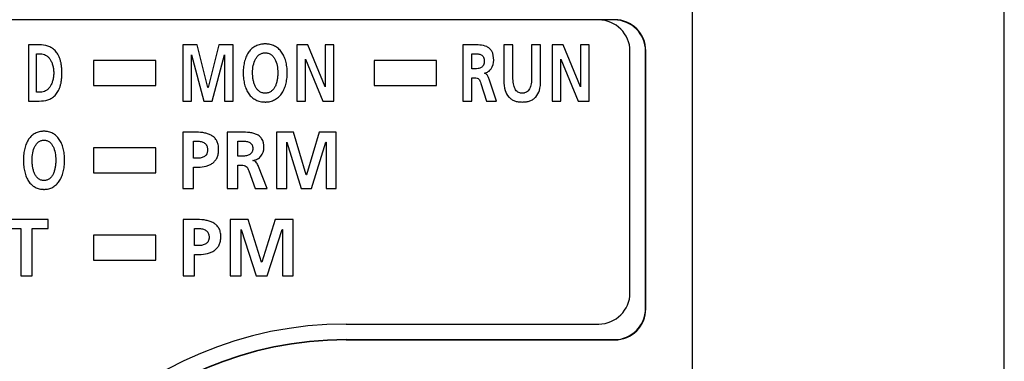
# Model space of a CAD drawing. Header units: millimetres. Extents: x 62 to 767, y -195 to 623.
# Tile 23 of 27: x 363 to 395, y 254 to 265. Entities that reach past the tile are written whole.
import ezdxf

# ---------------------------------------------------------------- set-up
doc = ezdxf.new("R2010")
doc.units = ezdxf.units.MM
doc.linetypes.add('PHANTOMX2', pattern=[127, 63.5, -12.7, 12.7, -12.7, 12.7, -12.7])
doc.layers.add('11', color=2, linetype='CONTINUOUS')
doc.layers.add('18', color=1, linetype='PHANTOMX2')

msp = doc.modelspace()

# ---------------------------------------------------------------- linework, layer by layer
at = {"layer": '11'}
for p, q in [((384.55, 231.872), (384.55, 276.573)), ((382.05, 265.372), (319.05, 265.372)), ((363.268, 264.572), (363.268, 262.772)), ((363.613, 264.572), (363.268, 264.572)), ((368.217, 264.572), (368.217, 262.772)), ((368.679, 264.572), (368.217, 264.572)), ((369.021, 263.208), (368.679, 264.572)), ((369.367, 264.572), (369.025, 263.208)), ((369.829, 264.572), (369.367, 264.572)), ((369.829, 262.772), (369.829, 264.572)), ((371.873, 264.572), (371.873, 262.772)), ((372.227, 264.572), (371.873, 264.572)), ((372.776, 263.226), (372.227, 264.572)), ((372.78, 264.572), (372.78, 263.226)), ((373.056, 264.572), (372.78, 264.572)), ((373.056, 262.772), (373.056, 264.572)), ((377.192, 264.572), (377.192, 262.772)), ((377.503, 264.572), (377.192, 264.572)), ((378.509, 264.572), (378.509, 263.422)), ((378.798, 264.572), (378.509, 264.572)), ((378.798, 263.533), (378.798, 264.572)), ((379.396, 264.572), (379.396, 263.533)), ((379.685, 264.572), (379.396, 264.572)), ((379.685, 263.422), (379.685, 264.572)), ((380.058, 264.572), (380.058, 262.772)), ((380.413, 264.572), (380.058, 264.572)), ((380.962, 263.226), (380.413, 264.572)), ((380.966, 264.572), (380.966, 263.226)), ((381.242, 264.572), (380.966, 264.572)), ((381.242, 262.772), (381.242, 264.572)), ((363.521, 263.056), (363.521, 264.289)), ((363.521, 264.289), (363.661, 264.289)), ((368.493, 264.252), (368.497, 264.258)), ((368.493, 262.772), (368.493, 264.252)), ((368.497, 264.258), (368.885, 262.772)), ((369.161, 262.772), (369.549, 264.258)), ((369.549, 264.258), (369.553, 264.258)), ((369.553, 264.258), (369.553, 262.772)), ((377.481, 263.804), (377.481, 264.288)), ((377.481, 264.288), (377.575, 264.288)), ((382.55, 256.622), (382.55, 264.372)), ((383.05, 256.122), (383.05, 264.372)), ((383.059, 256.113), (383.059, 264.381)), ((365.35, 264.072), (365.35, 263.272)), ((367.35, 264.072), (365.35, 264.072)), ((367.35, 263.272), (367.35, 264.072)), ((372.149, 262.772), (372.149, 264.118)), ((372.149, 264.118), (372.153, 264.118)), ((372.153, 264.118), (372.704, 262.772)), ((374.35, 264.072), (374.35, 263.272)), ((376.35, 264.072), (374.35, 264.072)), ((376.35, 263.272), (376.35, 264.072)), ((380.335, 262.772), (380.335, 264.118)), ((380.335, 264.118), (380.339, 264.118)), ((380.339, 264.118), (380.889, 262.772)), ((377.575, 263.804), (377.481, 263.804)), ((377.885, 263.662), (377.885, 263.667)), ((365.35, 263.272), (367.35, 263.272)), ((374.35, 263.272), (376.35, 263.272)), ((377.481, 262.772), (377.481, 263.52)), ((377.481, 263.52), (377.573, 263.52)), ((377.774, 263.334), (377.947, 262.772)), ((378.268, 262.772), (378.037, 263.476)), ((363.661, 263.056), (363.521, 263.056)), ((369.025, 263.208), (369.021, 263.208)), ((372.78, 263.226), (372.776, 263.226)), ((380.966, 263.226), (380.962, 263.226)), ((363.268, 262.772), (363.613, 262.772)), ((368.217, 262.772), (368.493, 262.772)), ((368.885, 262.772), (369.161, 262.772)), ((369.553, 262.772), (369.829, 262.772)), ((371.873, 262.772), (372.149, 262.772)), ((372.704, 262.772), (373.056, 262.772)), ((377.192, 262.772), (377.481, 262.772)), ((377.947, 262.772), (378.268, 262.772)), ((380.058, 262.772), (380.335, 262.772)), ((380.889, 262.772), (381.242, 262.772)), ((368.219, 261.772), (368.219, 259.972)), ((368.652, 261.772), (368.219, 261.772)), ((369.641, 261.772), (369.641, 259.972)), ((370.01, 261.772), (369.641, 261.772)), ((371.219, 261.772), (371.219, 259.972)), ((371.767, 261.772), (371.219, 261.772)), ((372.174, 260.408), (371.767, 261.772)), ((372.586, 261.772), (372.179, 260.408)), ((373.134, 261.772), (372.586, 261.772)), ((373.134, 259.972), (373.134, 261.772)), ((368.562, 260.939), (368.562, 261.488)), ((368.562, 261.488), (368.682, 261.488)), ((369.984, 261.003), (369.984, 261.488)), ((369.984, 261.488), (370.096, 261.488)), ((371.547, 261.452), (371.552, 261.457)), ((371.547, 259.972), (371.547, 261.452)), ((371.552, 261.457), (372.012, 259.972)), ((372.341, 259.972), (372.801, 261.457)), ((372.801, 261.457), (372.806, 261.457)), ((372.806, 261.457), (372.806, 259.972)), ((365.35, 261.272), (365.35, 260.472)), ((367.35, 261.272), (365.35, 261.272)), ((367.35, 260.472), (367.35, 261.272)), ((368.682, 260.939), (368.562, 260.939)), ((370.096, 261.003), (369.984, 261.003)), ((369.984, 259.972), (369.984, 260.72)), ((369.984, 260.72), (370.094, 260.72)), ((370.463, 260.862), (370.463, 260.867)), ((365.35, 260.472), (367.35, 260.472)), ((368.562, 259.972), (368.562, 260.655)), ((368.562, 260.655), (368.706, 260.655)), ((370.331, 260.534), (370.537, 259.972)), ((370.919, 259.972), (370.645, 260.676)), ((372.179, 260.408), (372.174, 260.408)), ((368.219, 259.972), (368.562, 259.972)), ((369.641, 259.972), (369.984, 259.972)), ((370.537, 259.972), (370.919, 259.972)), ((371.219, 259.972), (371.547, 259.972)), ((372.012, 259.972), (372.341, 259.972)), ((372.806, 259.972), (373.134, 259.972)), ((363.898, 258.972), (362.506, 258.972)), ((363.898, 258.688), (363.898, 258.972)), ((368.227, 258.972), (368.227, 257.172)), ((368.684, 258.972), (368.227, 258.972)), ((369.737, 258.972), (369.737, 257.172)), ((370.314, 258.972), (369.737, 258.972)), ((370.742, 257.608), (370.314, 258.972)), ((371.175, 258.972), (370.748, 257.608)), ((371.753, 258.972), (371.175, 258.972)), ((371.753, 257.172), (371.753, 258.972)), ((362.506, 258.688), (363.022, 258.688)), ((363.022, 258.688), (363.022, 257.172)), ((363.383, 257.172), (363.383, 258.688)), ((363.383, 258.688), (363.898, 258.688)), ((368.588, 258.139), (368.588, 258.688)), ((368.588, 258.688), (368.715, 258.688)), ((370.082, 258.652), (370.088, 258.657)), ((370.082, 257.172), (370.082, 258.652)), ((370.088, 258.657), (370.572, 257.172)), ((370.918, 257.172), (371.402, 258.657)), ((371.402, 258.657), (371.408, 258.657)), ((371.408, 258.657), (371.408, 257.172)), ((365.35, 258.472), (365.35, 257.672)), ((367.35, 258.472), (365.35, 258.472)), ((367.35, 257.672), (367.35, 258.472)), ((368.715, 258.139), (368.588, 258.139)), ((365.35, 257.672), (367.35, 257.672)), ((368.588, 257.172), (368.588, 257.855)), ((368.588, 257.855), (368.741, 257.855)), ((370.748, 257.608), (370.742, 257.608)), ((363.022, 257.172), (363.383, 257.172)), ((368.227, 257.172), (368.588, 257.172)), ((369.737, 257.172), (370.082, 257.172)), ((370.572, 257.172), (370.918, 257.172)), ((371.408, 257.172), (371.753, 257.172)), ((373.45, 255.622), (381.55, 255.622)), ((373.45, 255.122), (382.05, 255.122)), ((373.45, 255.113), (382.059, 255.113))]:
    msp.add_line(p, q, dxfattribs=at)
for centre, radius, start, end in [((381.55, 264.372), 1, 0, 90), ((381.55, 256.622), 1, 270, 0), ((373.45, 243.622), 12, 90, 180), ((373.45, 243.622), 11.5, 90, 180), ((373.45, 243.622), 11.491, 90, 180)]:
    msp.add_arc(centre, radius, start, end, dxfattribs=at)
for centre, major_axis, start_param, end_param in [((382.05, 264.372), (-0.707, -0.707), 2.356347, 3.926839), ((382.058, 264.381), (0.707, 0.707), -0.785246, 0.785246), ((382.05, 256.122), (-0.707, 0.707), 2.356347, 3.926839), ((382.058, 256.114), (0.707, -0.707), -0.785246, 0.785246)]:
    msp.add_ellipse(centre, major_axis=major_axis, ratio=0.999695, start_param=start_param, end_param=end_param, dxfattribs=at)
for points, knots in [([(363.613, 262.772), (363.706, 262.772), (363.847, 262.789), (364.016, 262.865), (364.128, 262.953), (364.221, 263.077), (364.275, 263.206), (364.308, 263.327), (364.326, 263.432), (364.335, 263.527), (364.339, 263.608), (364.34, 263.672), (364.339, 263.737), (364.335, 263.818), (364.326, 263.913), (364.308, 264.018), (364.275, 264.139), (364.221, 264.268), (364.128, 264.392), (364.016, 264.48), (363.847, 264.556), (363.706, 264.572), (363.613, 264.572)], [0, 0, 0, 0, 0.105669, 0.156906, 0.20924, 0.265859, 0.330631, 0.367342, 0.407523, 0.451606, 0.47524, 0.5, 0.52476, 0.548394, 0.592477, 0.632658, 0.669369, 0.734141, 0.79076, 0.843094, 0.894331, 1, 1, 1, 1]), ([(370.857, 264.603), (370.843, 264.603), (370.815, 264.603), (370.761, 264.598), (370.696, 264.588), (370.622, 264.567), (370.554, 264.538), (370.49, 264.501), (370.412, 264.442), (370.327, 264.348), (370.248, 264.211), (370.192, 264.051), (370.165, 263.904), (370.154, 263.778), (370.151, 263.677), (370.154, 263.577), (370.165, 263.45), (370.192, 263.302), (370.247, 263.141), (370.325, 263.002), (370.426, 262.888), (370.529, 262.818), (370.621, 262.779), (370.695, 262.757), (370.76, 262.747), (370.808, 262.743), (370.829, 262.742), (370.836, 262.742)], [0, 0, 0, 0, 0.016221, 0.032011, 0.062454, 0.091696, 0.120105, 0.148049, 0.175886, 0.232442, 0.292099, 0.356413, 0.426353, 0.463628, 0.50248, 0.541375, 0.578771, 0.649123, 0.71397, 0.774168, 0.831192, 0.887244, 0.915826, 0.94525, 0.975905, 0.991819, 1, 1, 1, 1]), ([(370.836, 262.742), (370.843, 262.742), (370.864, 262.741), (370.899, 262.742), (370.953, 262.747), (371.018, 262.758), (371.091, 262.78), (371.182, 262.82), (371.285, 262.89), (371.387, 263.005), (371.465, 263.144), (371.522, 263.305), (371.549, 263.452), (371.561, 263.578), (371.563, 263.677), (371.561, 263.776), (371.549, 263.902), (371.521, 264.048), (371.464, 264.208), (371.385, 264.345), (371.283, 264.458), (371.18, 264.527), (371.09, 264.566), (371.017, 264.587), (370.952, 264.598), (370.899, 264.602), (370.871, 264.603), (370.857, 264.603)], [0, 0, 0, 0, 0.00807, 0.023991, 0.0395, 0.069454, 0.098315, 0.126457, 0.181912, 0.238509, 0.298188, 0.362205, 0.431257, 0.467793, 0.505677, 0.543517, 0.579935, 0.648581, 0.712075, 0.771221, 0.827355, 0.882435, 0.910405, 0.939086, 0.96883, 0.984217, 1, 1, 1, 1]), ([(378.181, 264.085), (378.181, 264.183), (378.163, 264.326), (378.054, 264.462), (377.926, 264.541), (377.735, 264.574), (377.582, 264.572), (377.503, 264.572)], [0, 0, 0, 0, 0.302029, 0.417042, 0.526739, 0.757237, 1, 1, 1, 1]), ([(363.661, 264.289), (363.714, 264.289), (363.798, 264.265), (363.889, 264.198), (363.952, 264.127), (364.005, 264.038), (364.045, 263.931), (364.066, 263.831), (364.075, 263.743), (364.077, 263.672), (364.075, 263.602), (364.066, 263.514), (364.045, 263.414), (364.005, 263.307), (363.952, 263.218), (363.889, 263.147), (363.798, 263.08), (363.714, 263.056), (363.661, 263.056)], [0, 0, 0, 0, 0.097137, 0.149872, 0.206948, 0.26948, 0.338492, 0.414986, 0.456383, 0.500038, 0.543693, 0.585086, 0.661569, 0.730565, 0.793081, 0.850142, 0.902868, 1, 1, 1, 1]), ([(370.857, 263.025), (370.839, 263.025), (370.805, 263.027), (370.755, 263.038), (370.71, 263.056), (370.655, 263.089), (370.595, 263.145), (370.541, 263.23), (370.5, 263.33), (370.472, 263.44), (370.456, 263.557), (370.45, 263.715), (370.466, 263.907), (370.523, 264.086), (370.599, 264.201), (370.67, 264.267), (370.743, 264.303), (370.806, 264.317), (370.84, 264.32), (370.857, 264.32)], [0, 0, 0, 0, 0.031384, 0.060905, 0.089259, 0.117087, 0.173123, 0.232137, 0.295257, 0.362288, 0.432243, 0.503825, 0.642394, 0.770803, 0.829482, 0.885175, 0.940493, 0.969419, 1, 1, 1, 1]), ([(370.857, 264.32), (370.875, 264.32), (370.908, 264.317), (370.972, 264.303), (371.044, 264.267), (371.115, 264.201), (371.191, 264.086), (371.248, 263.907), (371.265, 263.715), (371.258, 263.557), (371.242, 263.44), (371.214, 263.33), (371.174, 263.23), (371.119, 263.145), (371.059, 263.089), (371.004, 263.056), (370.959, 263.038), (370.909, 263.027), (370.875, 263.025), (370.857, 263.025)], [0, 0, 0, 0, 0.030581, 0.059507, 0.114825, 0.170518, 0.229197, 0.357606, 0.496175, 0.567757, 0.637712, 0.704743, 0.767863, 0.826877, 0.882913, 0.910741, 0.939095, 0.968616, 1, 1, 1, 1]), ([(377.575, 264.288), (377.611, 264.288), (377.666, 264.287), (377.735, 264.273), (377.783, 264.254), (377.824, 264.225), (377.851, 264.189), (377.866, 264.155), (377.874, 264.125), (377.878, 264.097), (377.88, 264.073), (377.881, 264.053), (377.88, 264.034), (377.878, 264.008), (377.874, 263.98), (377.865, 263.948), (377.85, 263.912), (377.824, 263.875), (377.782, 263.843), (377.734, 263.822), (377.665, 263.806), (377.611, 263.804), (377.575, 263.804)], [0, 0, 0, 0, 0.120962, 0.179358, 0.235358, 0.290258, 0.347764, 0.379342, 0.413818, 0.451995, 0.472718, 0.494647, 0.517365, 0.538874, 0.578608, 0.614593, 0.647598, 0.707567, 0.764208, 0.821189, 0.879913, 1, 1, 1, 1]), ([(377.885, 263.667), (377.928, 263.674), (378.013, 263.708), (378.145, 263.842), (378.181, 263.989), (378.181, 264.085)], [0, 0, 0, 0, 0.240699, 0.47896, 1, 1, 1, 1]), ([(378.037, 263.476), (378.026, 263.508), (378.001, 263.567), (377.952, 263.639), (377.903, 263.66), (377.885, 263.662)], [0, 0, 0, 0, 0.399061, 0.773298, 1, 1, 1, 1]), ([(377.573, 263.52), (377.599, 263.52), (377.647, 263.517), (377.709, 263.48), (377.748, 263.414), (377.765, 263.363), (377.774, 263.334)], [0, 0, 0, 0, 0.258222, 0.466285, 0.696392, 1, 1, 1, 1]), ([(378.509, 263.422), (378.509, 263.318), (378.525, 263.132), (378.628, 262.926), (378.747, 262.825), (378.851, 262.775), (378.947, 262.752), (379.031, 262.743), (379.097, 262.741), (379.164, 262.743), (379.247, 262.752), (379.344, 262.775), (379.447, 262.825), (379.567, 262.926), (379.669, 263.132), (379.685, 263.318), (379.685, 263.422)], [0, 0, 0, 0, 0.152005, 0.269242, 0.322904, 0.377523, 0.435892, 0.467148, 0.5, 0.532852, 0.564108, 0.622477, 0.677096, 0.730758, 0.847995, 1, 1, 1, 1]), ([(379.396, 263.533), (379.396, 263.463), (379.39, 263.337), (379.349, 263.19), (379.292, 263.104), (379.238, 263.058), (379.184, 263.035), (379.136, 263.026), (379.097, 263.024), (379.058, 263.026), (379.01, 263.035), (378.956, 263.058), (378.902, 263.104), (378.845, 263.19), (378.805, 263.337), (378.798, 263.463), (378.798, 263.533)], [0, 0, 0, 0, 0.157963, 0.284799, 0.338904, 0.38994, 0.442029, 0.470014, 0.5, 0.529986, 0.557971, 0.61006, 0.661096, 0.715201, 0.842037, 1, 1, 1, 1]), ([(363.765, 261.803), (363.752, 261.803), (363.726, 261.802), (363.675, 261.798), (363.614, 261.787), (363.545, 261.766), (363.48, 261.737), (363.421, 261.7), (363.348, 261.641), (363.268, 261.547), (363.194, 261.41), (363.142, 261.251), (363.116, 261.104), (363.106, 260.977), (363.104, 260.877), (363.106, 260.777), (363.116, 260.65), (363.141, 260.502), (363.193, 260.341), (363.266, 260.202), (363.361, 260.089), (363.458, 260.018), (363.543, 259.979), (363.613, 259.957), (363.674, 259.946), (363.719, 259.942), (363.738, 259.942), (363.745, 259.941)], [0, 0, 0, 0, 0.015583, 0.030757, 0.060056, 0.088296, 0.115877, 0.143189, 0.170604, 0.22695, 0.287167, 0.352657, 0.42422, 0.462425, 0.502261, 0.542143, 0.580472, 0.652462, 0.718512, 0.779305, 0.836156, 0.891175, 0.918931, 0.947351, 0.976851, 0.992142, 1, 1, 1, 1]), ([(363.745, 259.941), (363.752, 259.941), (363.772, 259.941), (363.804, 259.942), (363.855, 259.946), (363.916, 259.957), (363.985, 259.979), (364.07, 260.019), (364.167, 260.091), (364.262, 260.205), (364.335, 260.344), (364.388, 260.505), (364.414, 260.652), (364.424, 260.778), (364.427, 260.877), (364.424, 260.976), (364.413, 261.101), (364.387, 261.248), (364.334, 261.407), (364.26, 261.544), (364.165, 261.656), (364.069, 261.726), (363.983, 261.766), (363.915, 261.787), (363.854, 261.798), (363.804, 261.802), (363.778, 261.803), (363.765, 261.803)], [0, 0, 0, 0, 0.007755, 0.023075, 0.038003, 0.066874, 0.094788, 0.122151, 0.176633, 0.23308, 0.293357, 0.358571, 0.429252, 0.466716, 0.505578, 0.544396, 0.581736, 0.651997, 0.71666, 0.776369, 0.832318, 0.886401, 0.913589, 0.941325, 0.969997, 0.98481, 1, 1, 1, 1]), ([(368.706, 260.655), (368.793, 260.655), (368.92, 260.667), (369.076, 260.721), (369.176, 260.78), (369.258, 260.86), (369.309, 260.944), (369.337, 261.02), (369.353, 261.084), (369.361, 261.141), (369.365, 261.19), (369.365, 261.228), (369.365, 261.267), (369.361, 261.316), (369.352, 261.374), (369.333, 261.437), (369.3, 261.512), (369.242, 261.593), (369.15, 261.666), (369.041, 261.717), (368.875, 261.763), (368.742, 261.772), (368.652, 261.772)], [0, 0, 0, 0, 0.128965, 0.187993, 0.244295, 0.299778, 0.357345, 0.388061, 0.420636, 0.455516, 0.473958, 0.493132, 0.512718, 0.531451, 0.566626, 0.599265, 0.629985, 0.687945, 0.744956, 0.803927, 0.866187, 1, 1, 1, 1]), ([(370.816, 261.285), (370.816, 261.383), (370.79, 261.533), (370.662, 261.664), (370.55, 261.721), (370.425, 261.753), (370.243, 261.773), (370.104, 261.772), (370.01, 261.772)], [0, 0, 0, 0, 0.273403, 0.384677, 0.496566, 0.615265, 0.741089, 1, 1, 1, 1]), ([(363.765, 260.225), (363.748, 260.225), (363.716, 260.227), (363.655, 260.242), (363.586, 260.278), (363.52, 260.345), (363.468, 260.43), (363.43, 260.53), (363.405, 260.64), (363.389, 260.757), (363.383, 260.915), (363.399, 261.106), (363.452, 261.284), (363.523, 261.4), (363.589, 261.467), (363.657, 261.502), (363.717, 261.517), (363.749, 261.519), (363.765, 261.519)], [0, 0, 0, 0, 0.030046, 0.058393, 0.112709, 0.168027, 0.227181, 0.291069, 0.359277, 0.43065, 0.503762, 0.645225, 0.775515, 0.834295, 0.88926, 0.942916, 0.970706, 1, 1, 1, 1]), ([(363.765, 261.519), (363.781, 261.519), (363.813, 261.517), (363.873, 261.502), (363.941, 261.467), (364.007, 261.4), (364.078, 261.284), (364.131, 261.106), (364.147, 260.915), (364.141, 260.757), (364.126, 260.64), (364.1, 260.53), (364.062, 260.43), (364.011, 260.345), (363.944, 260.278), (363.875, 260.242), (363.814, 260.227), (363.782, 260.225), (363.765, 260.225)], [0, 0, 0, 0, 0.029294, 0.057084, 0.11074, 0.165705, 0.224485, 0.354775, 0.496238, 0.56935, 0.640723, 0.708931, 0.772819, 0.831973, 0.887291, 0.941607, 0.969954, 1, 1, 1, 1]), ([(368.682, 261.488), (368.724, 261.488), (368.804, 261.481), (368.898, 261.441), (368.953, 261.389), (368.985, 261.339), (369, 261.289), (369.006, 261.244), (369.008, 261.207), (369.006, 261.171), (369, 261.127), (368.984, 261.078), (368.952, 261.029), (368.895, 260.98), (368.802, 260.945), (368.723, 260.939), (368.682, 260.939)], [0, 0, 0, 0, 0.130179, 0.247985, 0.305157, 0.364434, 0.429479, 0.465431, 0.504254, 0.5429, 0.578434, 0.642179, 0.699993, 0.755931, 0.872131, 1, 1, 1, 1]), ([(370.096, 261.488), (370.139, 261.488), (370.203, 261.487), (370.285, 261.473), (370.342, 261.455), (370.391, 261.425), (370.423, 261.39), (370.441, 261.355), (370.451, 261.325), (370.456, 261.297), (370.458, 261.273), (370.459, 261.253), (370.458, 261.233), (370.456, 261.208), (370.451, 261.179), (370.441, 261.148), (370.422, 261.111), (370.39, 261.074), (370.341, 261.042), (370.285, 261.022), (370.203, 261.006), (370.139, 261.003), (370.096, 261.003)], [0, 0, 0, 0, 0.129301, 0.191402, 0.250105, 0.30584, 0.36139, 0.390811, 0.422375, 0.456959, 0.47566, 0.495428, 0.515908, 0.535319, 0.57131, 0.604237, 0.634939, 0.692668, 0.749912, 0.80945, 0.87179, 1, 1, 1, 1]), ([(370.463, 260.867), (370.515, 260.874), (370.612, 260.905), (370.768, 261.034), (370.816, 261.187), (370.816, 261.285)], [0, 0, 0, 0, 0.261842, 0.506175, 1, 1, 1, 1]), ([(370.094, 260.72), (370.124, 260.72), (370.179, 260.717), (370.281, 260.667), (370.312, 260.586), (370.331, 260.534)], [0, 0, 0, 0, 0.279259, 0.49603, 1, 1, 1, 1]), ([(370.645, 260.676), (370.627, 260.718), (370.596, 260.781), (370.529, 260.844), (370.485, 260.86), (370.463, 260.862)], [0, 0, 0, 0, 0.509132, 0.756097, 1, 1, 1, 1]), ([(368.741, 257.855), (368.832, 257.855), (368.965, 257.867), (369.129, 257.921), (369.234, 257.98), (369.321, 258.059), (369.375, 258.143), (369.405, 258.22), (369.422, 258.284), (369.43, 258.341), (369.434, 258.39), (369.435, 258.428), (369.434, 258.467), (369.43, 258.516), (369.42, 258.574), (369.401, 258.637), (369.366, 258.712), (369.304, 258.793), (369.207, 258.866), (369.092, 258.918), (368.918, 258.963), (368.779, 258.972), (368.684, 258.972)], [0, 0, 0, 0, 0.131601, 0.191581, 0.248376, 0.303723, 0.360425, 0.390444, 0.422167, 0.456058, 0.473963, 0.492573, 0.511584, 0.529772, 0.56396, 0.595775, 0.625856, 0.683143, 0.740262, 0.799949, 0.863332, 1, 1, 1, 1]), ([(368.715, 258.688), (368.759, 258.688), (368.843, 258.681), (368.941, 258.642), (369, 258.589), (369.033, 258.539), (369.05, 258.489), (369.056, 258.444), (369.058, 258.407), (369.056, 258.371), (369.049, 258.326), (369.033, 258.278), (368.999, 258.229), (368.939, 258.18), (368.841, 258.145), (368.758, 258.139), (368.715, 258.139)], [0, 0, 0, 0, 0.132898, 0.25226, 0.309349, 0.36781, 0.431332, 0.4663, 0.504018, 0.541593, 0.576177, 0.63847, 0.695549, 0.751483, 0.86934, 1, 1, 1, 1])]:
    msp.add_open_spline(points, degree=3, knots=knots, dxfattribs=at)
at = {"layer": '18', "ltscale": 0.5}
msp.add_line((394.55, 49.572), (394.55, 377.572), dxfattribs=at)

doc.saveas('drawing.dxf')
